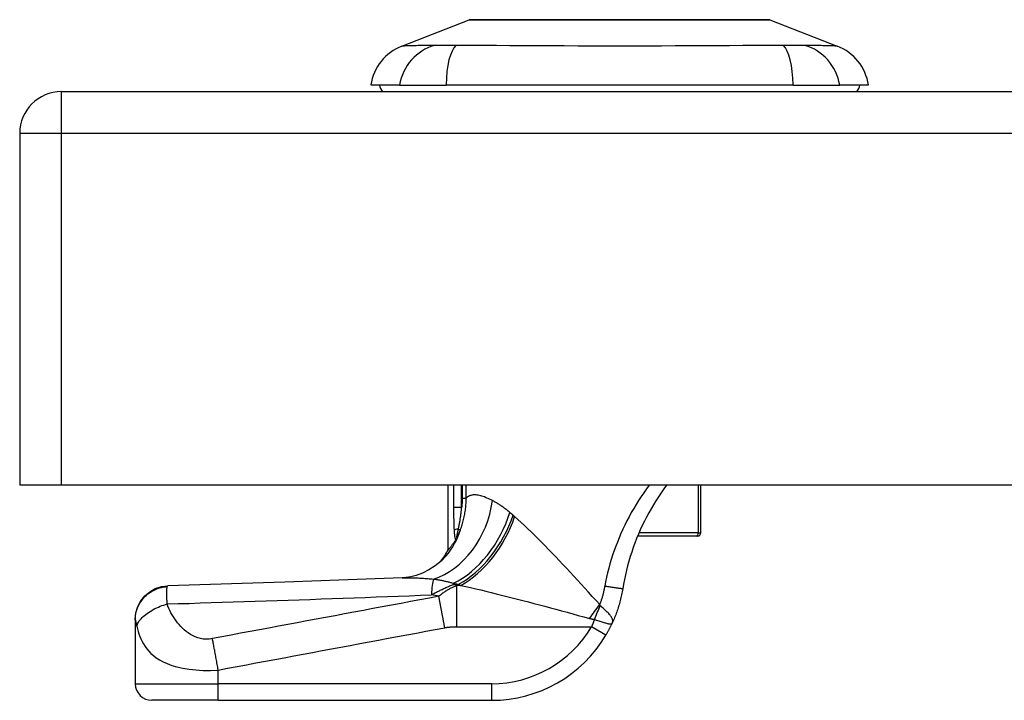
# Model space of a CAD drawing. Header units: inches. Extents: x 15 to 513, y 46 to 241.
# Tile 156 of 198: x 69.43 to 71.77, y 239.47 to 241.09. Entities that reach past the tile are written whole.
import ezdxf

# ---------------------------------------------------------------- set-up
doc = ezdxf.new("R2010")
doc.units = ezdxf.units.IN
doc.header["$MEASUREMENT"] = 0
doc.layers.add('Visible Edges(ANSI)', color=7, linetype='Continuous', lineweight=25)
doc.layers.add('Visible Tangent Edges(ANSI)', color=7, linetype='Continuous', lineweight=25)

msp = doc.modelspace()

# ---------------------------------------------------------------- linework, layer by layer
at = {"layer": 'Visible Edges(ANSI)'}
for p, q in [((70.3415, 241.024), (70.5012, 241.0861)), ((71.215, 241.0861), (71.3747, 241.024)), ((70.3356, 240.9316), (70.2676, 240.9316)), ((70.3356, 240.9316), (70.4464, 240.9316)), ((71.2699, 240.9316), (70.4464, 240.9316)), ((71.2699, 240.9316), (71.3806, 240.9316)), ((71.4487, 240.9316), (71.3806, 240.9316)), ((69.5331, 240.9159), (123.1381, 240.9159)), ((69.4341, 240.8169), (69.4341, 239.9819)), ((69.5331, 239.9819), (69.4341, 239.9819)), ((123.1381, 239.9819), (69.5331, 239.9819)), ((70.451, 239.8276), (70.451, 239.9819)), ((71.051, 239.8689), (71.051, 239.9819)), ((70.9009, 239.8611), (71.0411, 239.8611)), ((71.0431, 239.8611), (71.0411, 239.8611)), ((70.4689, 239.8511), (70.4684, 239.8503)), ((69.7085, 239.6636), (69.7085, 239.6624)), ((69.7085, 239.6624), (69.7085, 239.5104)), ((69.9054, 239.471), (69.7479, 239.471)), ((69.9054, 239.471), (70.5544, 239.471))]:
    msp.add_line(p, q, dxfattribs=at)
at = {"layer": 'Visible Edges(ANSI)', "flags": 128}
for points in [[(71.2132, 241.0865), (71.2128, 241.0865), (71.2115, 241.0865), (71.2094, 241.0865), (71.2064, 241.0865), (71.2026, 241.0865), (71.198, 241.0865), (71.1925, 241.0865), (71.1862, 241.0866), (71.1791, 241.0866), (71.1713, 241.0866), (71.1626, 241.0866), (71.1533, 241.0866), (71.1433, 241.0867), (71.1326, 241.0867), (71.1213, 241.0867), (71.1093, 241.0867), (71.0967, 241.0867), (71.0836, 241.0867), (71.0698, 241.0867), (71.0556, 241.0866), (71.0409, 241.0866), (71.0258, 241.0866), (71.0102, 241.0866), (70.9942, 241.0866), (70.9778, 241.0865), (70.9612, 241.0865), (70.9444, 241.0865), (70.9273, 241.0865), (70.9102, 241.0865), (70.8929, 241.0865), (70.8755, 241.0865), (70.858, 241.0865), (70.8405, 241.0865), (70.8231, 241.0865), (70.8057, 241.0865), (70.7885, 241.0865), (70.7716, 241.0865), (70.7548, 241.0865), (70.7382, 241.0865), (70.7219, 241.0866), (70.7059, 241.0866), (70.6902, 241.0866), (70.675, 241.0866), (70.6603, 241.0866), (70.6461, 241.0867), (70.6324, 241.0867), (70.6193, 241.0867), (70.6067, 241.0867), (70.5947, 241.0867), (70.5834, 241.0867), (70.5727, 241.0867), (70.5627, 241.0866), (70.5534, 241.0866), (70.5448, 241.0866), (70.537, 241.0866), (70.5299, 241.0866), (70.5237, 241.0865), (70.5183, 241.0865), (70.5136, 241.0865), (70.5098, 241.0865), (70.5068, 241.0865), (70.5047, 241.0865), (70.5034, 241.0865), (70.503, 241.0865)], [(70.9695, 239.9819), (70.9629, 239.9728), (70.9565, 239.9636), (70.9502, 239.9543), (70.9442, 239.9448), (70.9383, 239.9353), (70.9326, 239.9256), (70.9271, 239.9158), (70.9219, 239.9059), (70.9168, 239.8959), (70.9119, 239.8858), (70.9072, 239.8756), (70.9027, 239.8653), (70.8984, 239.8548), (70.8943, 239.8443), (70.8904, 239.8337), (70.8868, 239.823), (70.8833, 239.8123), (70.8801, 239.8015), (70.8771, 239.7906), (70.8743, 239.7797), (70.8717, 239.7687), (70.8694, 239.7577), (70.8673, 239.7467), (70.8654, 239.7356)], [(70.4735, 239.859), (70.4733, 239.8587), (70.4731, 239.8583), (70.4729, 239.8579), (70.4727, 239.8575), (70.4725, 239.8571), (70.4723, 239.8568), (70.4721, 239.8564), (70.4719, 239.856), (70.4717, 239.8557), (70.4715, 239.8553), (70.4713, 239.8549), (70.4711, 239.8546), (70.4709, 239.8542), (70.4707, 239.8538), (70.4705, 239.8535), (70.4703, 239.8532), (70.4701, 239.8529), (70.4699, 239.8526), (70.4697, 239.8523), (70.4696, 239.852), (70.4694, 239.8518), (70.4692, 239.8515), (70.4691, 239.8513), (70.4689, 239.8511)], [(70.4684, 239.8503), (70.467, 239.8485), (70.4657, 239.8468), (70.4645, 239.8451), (70.4633, 239.8435), (70.4621, 239.842), (70.461, 239.8405), (70.46, 239.8391), (70.459, 239.8378), (70.458, 239.8366), (70.4571, 239.8355), (70.4563, 239.8344), (70.4555, 239.8334), (70.4548, 239.8325), (70.4541, 239.8316), (70.4536, 239.8309), (70.453, 239.8302), (70.4525, 239.8296), (70.4521, 239.8291), (70.4518, 239.8286), (70.4515, 239.8283), (70.4513, 239.828), (70.4511, 239.8278), (70.451, 239.8277), (70.451, 239.8276)], [(70.4461, 239.8137), (70.4342, 239.8014), (70.4203, 239.79), (70.4052, 239.7804), (70.3899, 239.7729), (70.3753, 239.7676), (70.3622, 239.7643), (70.351, 239.7625), (70.3419, 239.7618)], [(70.3419, 239.7618), (70.0637, 239.7517), (69.7857, 239.743)], [(69.7085, 239.6636), (69.71, 239.6788), (69.7143, 239.6934), (69.7214, 239.707), (69.731, 239.7189), (69.7427, 239.7288), (69.756, 239.7363), (69.7706, 239.7411), (69.7857, 239.743)], [(70.8654, 239.7356), (70.8648, 239.7322), (70.8641, 239.7287), (70.8635, 239.7252), (70.8628, 239.7217), (70.862, 239.7183), (70.8612, 239.7148), (70.8604, 239.7114), (70.8596, 239.7079), (70.8587, 239.7045), (70.8577, 239.7011), (70.8568, 239.6977), (70.8557, 239.6943), (70.8547, 239.6909), (70.8536, 239.6875), (70.8525, 239.6841), (70.8513, 239.6808), (70.8501, 239.6774), (70.8489, 239.6741), (70.8476, 239.6708), (70.8463, 239.6675), (70.8449, 239.6642), (70.8435, 239.661), (70.8421, 239.6577), (70.8407, 239.6545)], [(70.8256, 239.6257), (70.8263, 239.6269), (70.827, 239.6281), (70.8277, 239.6293), (70.8283, 239.6304), (70.829, 239.6316), (70.8297, 239.6328), (70.8303, 239.634), (70.831, 239.6352), (70.8316, 239.6364), (70.8323, 239.6376), (70.8329, 239.6389), (70.8336, 239.6401), (70.8342, 239.6413), (70.8348, 239.6425), (70.8354, 239.6437), (70.836, 239.6449), (70.8366, 239.6461), (70.8372, 239.6473), (70.8378, 239.6485), (70.8384, 239.6497), (70.839, 239.6509), (70.8395, 239.6521), (70.8401, 239.6533), (70.8407, 239.6545)]]:
    msp.add_lwpolyline(points, dxfattribs=at)
at = {"layer": 'Visible Edges(ANSI)'}
for centre, radius, start, end in [((70.503, 241.0816), 0.00492, 90.2088, 111.2505), ((71.2132, 241.0816), 0.00492, 68.7495, 89.7912), ((70.3844, 240.914), 0.1181, 111.2505, 171.3991), ((71.3319, 240.914), 0.1181, 8.6009, 68.7495), ((70.3266, 240.9395), 0.0394, 191.537, 216.8699), ((71.3896, 240.9395), 0.0394, 323.1301, 348.463), ((69.5331, 240.8169), 0.099, 90, 180), ((71.0431, 239.8689), 0.00787, 270, 0), ((70.2774, 239.9205), 0.1969, 322.7495, 331.8538), ((70.5544, 239.786), 0.315, 270, 329.4195), ((69.7479, 239.5104), 0.0394, 180, 270)]:
    msp.add_arc(centre, radius, start, end, dxfattribs=at)
at = {"layer": 'Visible Tangent Edges(ANSI)'}
for p, q in [((70.3415, 241.024), (70.5012, 241.0861)), ((69.5331, 240.8169), (69.5331, 240.9159)), ((69.5331, 240.8169), (69.4341, 240.8169)), ((69.5331, 239.9819), (69.5331, 240.8169)), ((123.1381, 240.8169), (69.5331, 240.8169)), ((70.4641, 239.9819), (70.4641, 239.9285)), ((70.4831, 239.9285), (70.4831, 239.9819)), ((70.4845, 239.9819), (70.4845, 239.9509)), ((70.4938, 239.9509), (70.4938, 239.9819)), ((71.0449, 239.9819), (71.0449, 239.8689)), ((70.4845, 239.9509), (70.4938, 239.9509)), ((70.4831, 239.9285), (70.4641, 239.9285)), ((70.4755, 239.8776), (70.4803, 239.8758)), ((71.0449, 239.8689), (70.9043, 239.8689)), ((71.0449, 239.8689), (71.051, 239.8689)), ((70.4638, 239.7462), (70.4638, 239.7487)), ((70.4638, 239.7462), (70.4753, 239.7462)), ((70.4811, 239.7437), (70.472, 239.7437)), ((70.472, 239.6457), (70.472, 239.7437)), ((70.443, 239.6433), (70.429, 239.7179)), ((70.472, 239.6457), (70.7917, 239.6457)), ((70.8256, 239.6257), (70.7917, 239.6457)), ((69.9054, 239.5104), (69.9054, 239.5429)), ((69.7085, 239.5104), (69.9054, 239.5104)), ((69.9054, 239.471), (69.9054, 239.5104)), ((70.5544, 239.5104), (69.9054, 239.5104)), ((70.5544, 239.471), (70.5544, 239.5104))]:
    msp.add_line(p, q, dxfattribs=at)
at = {"layer": 'Visible Tangent Edges(ANSI)', "flags": 128}
for points in [[(70.5012, 241.0861), (70.5014, 241.0861), (70.5019, 241.0861), (70.5026, 241.0862), (70.5037, 241.0862), (70.505, 241.0862), (70.5066, 241.0862), (70.5086, 241.0862), (70.5108, 241.0862), (70.5133, 241.0862), (70.5161, 241.0862), (70.5191, 241.0863), (70.5225, 241.0863), (70.5261, 241.0863), (70.53, 241.0863), (70.5342, 241.0863), (70.5387, 241.0864), (70.5434, 241.0864), (70.5484, 241.0864), (70.5536, 241.0864), (70.5591, 241.0864), (70.5649, 241.0865), (70.5709, 241.0865), (70.5771, 241.0865), (70.5835, 241.0865)], [(70.5835, 241.0865), (70.5853, 241.0865), (70.5871, 241.0865), (70.5889, 241.0865), (70.5907, 241.0865), (70.5926, 241.0865), (70.5945, 241.0865), (70.5963, 241.0865), (70.5982, 241.0865), (70.6001, 241.0865), (70.6021, 241.0865), (70.604, 241.0865), (70.606, 241.0865), (70.6079, 241.0865), (70.6099, 241.0865), (70.6119, 241.0865), (70.6139, 241.0865), (70.616, 241.0865), (70.618, 241.0865), (70.6201, 241.0865), (70.6221, 241.0865), (70.6242, 241.0865), (70.6263, 241.0865), (70.6284, 241.0865), (70.6306, 241.0865)], [(70.6306, 241.0865), (70.6467, 241.0865), (70.6636, 241.0864), (70.6812, 241.0864), (70.6993, 241.0863), (70.718, 241.0863), (70.7372, 241.0863), (70.7567, 241.0862), (70.7765, 241.0862), (70.7966, 241.0862), (70.817, 241.0862), (70.8376, 241.0861), (70.8582, 241.0861), (70.8788, 241.0861), (70.8994, 241.0862), (70.9198, 241.0862), (70.9399, 241.0862), (70.9598, 241.0862), (70.9794, 241.0863), (70.9985, 241.0863), (71.0172, 241.0864), (71.0353, 241.0864), (71.0528, 241.0864), (71.0696, 241.0865), (71.0857, 241.0865)], [(71.0857, 241.0865), (71.0878, 241.0865), (71.0899, 241.0865), (71.092, 241.0865), (71.0941, 241.0865), (71.0962, 241.0865), (71.0983, 241.0865), (71.1003, 241.0865), (71.1023, 241.0865), (71.1043, 241.0865), (71.1063, 241.0865), (71.1083, 241.0865), (71.1103, 241.0865), (71.1123, 241.0865), (71.1142, 241.0865), (71.1161, 241.0865), (71.118, 241.0865), (71.1199, 241.0865), (71.1218, 241.0865), (71.1237, 241.0865), (71.1255, 241.0865), (71.1273, 241.0865), (71.1292, 241.0865), (71.131, 241.0865), (71.1327, 241.0865)], [(71.1327, 241.0865), (71.1392, 241.0865), (71.1454, 241.0865), (71.1513, 241.0865), (71.1571, 241.0864), (71.1626, 241.0864), (71.1678, 241.0864), (71.1728, 241.0864), (71.1775, 241.0864), (71.182, 241.0863), (71.1862, 241.0863), (71.1901, 241.0863), (71.1938, 241.0863), (71.1971, 241.0863), (71.2002, 241.0862), (71.203, 241.0862), (71.2055, 241.0862), (71.2077, 241.0862), (71.2097, 241.0862), (71.2113, 241.0862), (71.2126, 241.0862), (71.2137, 241.0862), (71.2144, 241.0861), (71.2149, 241.0861), (71.215, 241.0861)], [(70.4182, 241.0256), (70.41, 241.0254), (70.4044, 241.0254), (70.3991, 241.0253), (70.3939, 241.0253), (70.389, 241.0252), (70.3843, 241.0252), (70.3798, 241.0251), (70.3755, 241.025), (70.3715, 241.0249), (70.3677, 241.0249), (70.3642, 241.0248), (70.3609, 241.0247), (70.3578, 241.0246), (70.355, 241.0245), (70.3525, 241.0244), (70.3502, 241.0244), (70.3482, 241.0243), (70.3464, 241.0242), (70.3449, 241.0242), (70.3437, 241.0241), (70.3428, 241.0241), (70.3421, 241.0241), (70.3417, 241.024), (70.3415, 241.024)], [(70.4394, 241.0254), (70.4383, 241.0254), (70.4372, 241.0254), (70.4362, 241.0254), (70.4352, 241.0254), (70.4341, 241.0254), (70.4331, 241.0254), (70.4322, 241.0254), (70.4312, 241.0254), (70.4302, 241.0254), (70.4293, 241.0254), (70.4284, 241.0254), (70.4275, 241.0254), (70.4266, 241.0255), (70.4258, 241.0255), (70.4249, 241.0255), (70.4241, 241.0255), (70.4233, 241.0255), (70.4225, 241.0255), (70.4218, 241.0255), (70.421, 241.0255), (70.4203, 241.0255), (70.4196, 241.0256), (70.4189, 241.0256), (70.4182, 241.0256)], [(70.4695, 241.0256), (70.4681, 241.0256), (70.4668, 241.0256), (70.4654, 241.0255), (70.464, 241.0255), (70.4627, 241.0255), (70.4614, 241.0255), (70.46, 241.0255), (70.4587, 241.0255), (70.4574, 241.0255), (70.4561, 241.0255), (70.4548, 241.0255), (70.4536, 241.0254), (70.4523, 241.0254), (70.451, 241.0254), (70.4498, 241.0254), (70.4486, 241.0254), (70.4474, 241.0254), (70.4462, 241.0254), (70.445, 241.0254), (70.4438, 241.0254), (70.4427, 241.0254), (70.4416, 241.0254), (70.4405, 241.0254), (70.4394, 241.0254)], [(71.2467, 241.0256), (71.2132, 241.0254), (71.1821, 241.0253), (71.1508, 241.0252), (71.1191, 241.025), (71.0872, 241.0249), (71.055, 241.0247), (71.0226, 241.0245), (70.99, 241.0244), (70.9572, 241.0242), (70.9243, 241.0241), (70.8914, 241.0241), (70.8583, 241.024), (70.8253, 241.0241), (70.7923, 241.0241), (70.7594, 241.0242), (70.7267, 241.0244), (70.694, 241.0245), (70.6616, 241.0247), (70.6293, 241.0249), (70.5973, 241.025), (70.5656, 241.0252), (70.5341, 241.0253), (70.5031, 241.0254), (70.4695, 241.0256)], [(71.2981, 241.0256), (71.2967, 241.0256), (71.2953, 241.0255), (71.2938, 241.0255), (71.2922, 241.0255), (71.2905, 241.0255), (71.2888, 241.0254), (71.287, 241.0254), (71.2851, 241.0254), (71.2831, 241.0254), (71.2811, 241.0254), (71.279, 241.0254), (71.2769, 241.0254), (71.2747, 241.0254), (71.2724, 241.0254), (71.2701, 241.0254), (71.2677, 241.0254), (71.2652, 241.0254), (71.2627, 241.0254), (71.2602, 241.0255), (71.2576, 241.0255), (71.2549, 241.0255), (71.2522, 241.0255), (71.2495, 241.0256), (71.2467, 241.0256)], [(71.3747, 241.024), (71.3746, 241.024), (71.3742, 241.0241), (71.3735, 241.0241), (71.3725, 241.0241), (71.3713, 241.0242), (71.3698, 241.0242), (71.3681, 241.0243), (71.366, 241.0244), (71.3638, 241.0244), (71.3612, 241.0245), (71.3584, 241.0246), (71.3554, 241.0247), (71.3521, 241.0248), (71.3485, 241.0249), (71.3448, 241.0249), (71.3407, 241.025), (71.3365, 241.0251), (71.332, 241.0252), (71.3273, 241.0252), (71.3223, 241.0253), (71.3172, 241.0253), (71.3118, 241.0254), (71.3063, 241.0254), (71.2981, 241.0256)], [(70.9285, 239.9819), (70.9219, 239.9729), (70.9154, 239.9637), (70.9092, 239.9545), (70.9031, 239.9452), (70.8972, 239.9357), (70.8915, 239.9262), (70.8859, 239.9166), (70.8806, 239.9068), (70.8755, 239.897), (70.8705, 239.8871), (70.8658, 239.8772), (70.8612, 239.8671), (70.8569, 239.857), (70.8528, 239.8468), (70.8488, 239.8366), (70.8451, 239.8263), (70.8416, 239.8159), (70.8383, 239.8055), (70.8352, 239.795), (70.8323, 239.7845), (70.8296, 239.7739), (70.8272, 239.7633), (70.8249, 239.7526), (70.8229, 239.7419)], [(70.4803, 239.8758), (70.4814, 239.8788), (70.4824, 239.8818), (70.4834, 239.8848), (70.4844, 239.8879), (70.4853, 239.8909), (70.4861, 239.894), (70.4869, 239.8971), (70.4877, 239.9002), (70.4884, 239.9033), (70.4891, 239.9064), (70.4898, 239.9095), (70.4904, 239.9127), (70.4909, 239.9158), (70.4914, 239.919), (70.4919, 239.9221), (70.4923, 239.9253), (70.4927, 239.9285), (70.493, 239.9317), (70.4932, 239.9349), (70.4935, 239.9381), (70.4936, 239.9413), (70.4937, 239.9445), (70.4938, 239.9477), (70.4938, 239.9509)], [(70.4845, 239.9509), (70.4845, 239.95), (70.4845, 239.949), (70.4844, 239.9481), (70.4844, 239.9472), (70.4844, 239.9462), (70.4844, 239.9453), (70.4844, 239.9444), (70.4843, 239.9434), (70.4843, 239.9425), (70.4842, 239.9416), (70.4842, 239.9406), (70.4841, 239.9397), (70.4841, 239.9388), (70.484, 239.9378), (70.4839, 239.9369), (70.4839, 239.9359), (70.4838, 239.935), (70.4837, 239.9341), (70.4836, 239.9331), (70.4835, 239.9322), (70.4835, 239.9313), (70.4834, 239.9303), (70.4833, 239.9294), (70.4831, 239.9285)], [(70.5562, 239.9451), (70.5529, 239.9468), (70.5496, 239.9484), (70.5464, 239.9499), (70.5432, 239.9512), (70.5401, 239.9525), (70.5371, 239.9537), (70.5341, 239.9548), (70.5311, 239.9557), (70.5283, 239.9565), (70.5255, 239.9572), (70.5227, 239.9577), (70.5201, 239.9582), (70.5175, 239.9584), (70.515, 239.9586), (70.5125, 239.9585), (70.5101, 239.9584), (70.5078, 239.958), (70.5056, 239.9575), (70.5034, 239.9569), (70.5014, 239.956), (70.4993, 239.955), (70.4974, 239.9538), (70.4956, 239.9525), (70.4938, 239.9509)], [(70.4641, 239.9285), (70.4641, 239.9262), (70.4641, 239.924), (70.4641, 239.9217), (70.4641, 239.9194), (70.4641, 239.9172), (70.4642, 239.9149), (70.4642, 239.9127), (70.4642, 239.9104), (70.4642, 239.9081), (70.4642, 239.9059), (70.4642, 239.9036), (70.4643, 239.9014), (70.4643, 239.8991), (70.4643, 239.8968), (70.4644, 239.8946), (70.4644, 239.8923), (70.4645, 239.8901), (70.4645, 239.8878), (70.4646, 239.8856), (70.4647, 239.8833), (70.4648, 239.8811), (70.4649, 239.8789), (70.465, 239.8766), (70.4651, 239.8744)], [(70.4755, 239.8776), (70.4759, 239.8795), (70.4763, 239.8815), (70.4767, 239.8835), (70.4771, 239.8855), (70.4775, 239.8875), (70.4779, 239.8896), (70.4782, 239.8916), (70.4786, 239.8937), (70.479, 239.8958), (70.4793, 239.8979), (70.4797, 239.9), (70.48, 239.9022), (70.4804, 239.9043), (70.4807, 239.9065), (70.481, 239.9086), (70.4813, 239.9108), (70.4816, 239.913), (70.4818, 239.9152), (70.4821, 239.9174), (70.4823, 239.9196), (70.4826, 239.9218), (70.4828, 239.924), (70.483, 239.9262), (70.4831, 239.9285)], [(70.5975, 239.9169), (70.5957, 239.9184), (70.5939, 239.9199), (70.5921, 239.9214), (70.5903, 239.9228), (70.5885, 239.9242), (70.5867, 239.9256), (70.585, 239.9269), (70.5832, 239.9282), (70.5815, 239.9295), (70.5797, 239.9307), (70.578, 239.9319), (70.5762, 239.9331), (70.5745, 239.9343), (70.5728, 239.9354), (70.5711, 239.9365), (70.5694, 239.9376), (70.5677, 239.9386), (70.566, 239.9396), (70.5644, 239.9406), (70.5627, 239.9416), (70.5611, 239.9425), (70.5594, 239.9434), (70.5578, 239.9443), (70.5562, 239.9451)], [(70.6051, 239.9104), (70.6047, 239.9106), (70.6044, 239.9109), (70.6041, 239.9112), (70.6038, 239.9115), (70.6035, 239.9117), (70.6032, 239.912), (70.6028, 239.9123), (70.6025, 239.9126), (70.6022, 239.9129), (70.6019, 239.9131), (70.6016, 239.9134), (70.6013, 239.9137), (70.6009, 239.9139), (70.6006, 239.9142), (70.6003, 239.9145), (70.6, 239.9148), (70.5997, 239.915), (70.5994, 239.9153), (70.5991, 239.9156), (70.5987, 239.9158), (70.5984, 239.9161), (70.5981, 239.9164), (70.5978, 239.9166), (70.5975, 239.9169)], [(70.6089, 239.907), (70.6088, 239.9071), (70.6086, 239.9073), (70.6084, 239.9074), (70.6083, 239.9075), (70.6081, 239.9077), (70.608, 239.9078), (70.6078, 239.908), (70.6076, 239.9081), (70.6075, 239.9082), (70.6073, 239.9084), (70.6071, 239.9085), (70.607, 239.9087), (70.6068, 239.9088), (70.6067, 239.909), (70.6065, 239.9091), (70.6063, 239.9092), (70.6062, 239.9094), (70.606, 239.9095), (70.6059, 239.9097), (70.6057, 239.9098), (70.6055, 239.9099), (70.6054, 239.9101), (70.6052, 239.9102), (70.6051, 239.9104)], [(70.8109, 239.6983), (70.8021, 239.708), (70.7933, 239.7177), (70.7845, 239.7274), (70.7758, 239.7371), (70.767, 239.7467), (70.7583, 239.7562), (70.7495, 239.7657), (70.7409, 239.775), (70.7322, 239.7844), (70.7236, 239.7936), (70.715, 239.8027), (70.7065, 239.8117), (70.698, 239.8205), (70.6896, 239.8293), (70.6812, 239.8378), (70.6729, 239.8463), (70.6646, 239.8546), (70.6564, 239.8627), (70.6483, 239.8706), (70.6403, 239.8783), (70.6323, 239.8859), (70.6244, 239.8932), (70.6166, 239.9002), (70.6089, 239.907)], [(70.4735, 239.859), (70.4732, 239.8584), (70.4728, 239.858), (70.4725, 239.8576), (70.4723, 239.8575), (70.4721, 239.8576), (70.472, 239.8578), (70.472, 239.8583), (70.472, 239.8589), (70.4721, 239.8596), (70.4721, 239.8604), (70.4723, 239.8614), (70.4725, 239.8624), (70.4726, 239.8635), (70.4729, 239.8646), (70.4731, 239.8658), (70.4733, 239.867), (70.4736, 239.8682), (70.4738, 239.8695), (70.4741, 239.8708), (70.4744, 239.8721), (70.4746, 239.8734), (70.4749, 239.8748), (70.4752, 239.8762), (70.4755, 239.8776)], [(70.4651, 239.8744), (70.4652, 239.8733), (70.4653, 239.8722), (70.4653, 239.8711), (70.4654, 239.87), (70.4655, 239.8689), (70.4656, 239.8678), (70.4657, 239.8667), (70.4658, 239.8656), (70.4659, 239.8646), (70.466, 239.8635), (70.4662, 239.8625), (70.4663, 239.8614), (70.4665, 239.8604), (70.4666, 239.8594), (70.4668, 239.8584), (70.467, 239.8575), (70.4672, 239.8565), (70.4674, 239.8556), (70.4676, 239.8547), (70.4678, 239.8539), (70.4681, 239.8531), (70.4683, 239.8524), (70.4686, 239.8517), (70.4689, 239.8511)], [(70.4735, 239.859), (70.4738, 239.8597), (70.4741, 239.8604), (70.4744, 239.8611), (70.4747, 239.8618), (70.475, 239.8625), (70.4753, 239.8632), (70.4756, 239.8639), (70.4759, 239.8646), (70.4762, 239.8653), (70.4765, 239.866), (70.4768, 239.8667), (70.4771, 239.8674), (70.4774, 239.8681), (70.4777, 239.8687), (70.4779, 239.8694), (70.4782, 239.8701), (70.4785, 239.8709), (70.4788, 239.8716), (70.479, 239.8723), (70.4793, 239.873), (70.4796, 239.8737), (70.4798, 239.8744), (70.4801, 239.8751), (70.4803, 239.8758)], [(70.3419, 239.7618), (70.3446, 239.7619), (70.3473, 239.762), (70.35, 239.762), (70.3528, 239.762), (70.3557, 239.762), (70.3585, 239.762), (70.3615, 239.762), (70.3644, 239.7619), (70.3674, 239.7619), (70.3704, 239.7618), (70.3735, 239.7617), (70.3766, 239.7615), (70.3797, 239.7614), (70.3829, 239.7612), (70.3861, 239.761), (70.3893, 239.7608), (70.3926, 239.7606), (70.3959, 239.7604), (70.3992, 239.7602), (70.4026, 239.7599), (70.406, 239.7596), (70.4094, 239.7593), (70.4128, 239.759), (70.4163, 239.7587)], [(69.7085, 239.6624), (69.7087, 239.6669), (69.7091, 239.6715), (69.7098, 239.6762), (69.7108, 239.6809), (69.7122, 239.6856), (69.7138, 239.6903), (69.7158, 239.6949), (69.7181, 239.6995), (69.7208, 239.7039), (69.7238, 239.7082), (69.727, 239.7123), (69.7306, 239.7163), (69.7344, 239.7199), (69.7384, 239.7234), (69.7426, 239.7265), (69.747, 239.7294), (69.7516, 239.7319), (69.7562, 239.7342), (69.7609, 239.7361), (69.7657, 239.7377), (69.7704, 239.739), (69.7752, 239.74), (69.7799, 239.7407), (69.7845, 239.7411)], [(69.7841, 239.6997), (69.784, 239.7023), (69.7839, 239.7048), (69.7838, 239.7073), (69.7837, 239.7096), (69.7836, 239.7118), (69.7835, 239.714), (69.7834, 239.7161), (69.7834, 239.7181), (69.7833, 239.7201), (69.7833, 239.7219), (69.7833, 239.7238), (69.7833, 239.7257), (69.7833, 239.7276), (69.7833, 239.7294), (69.7833, 239.731), (69.7834, 239.7326), (69.7835, 239.734), (69.7836, 239.7354), (69.7837, 239.7366), (69.7838, 239.7377), (69.7839, 239.7388), (69.7841, 239.7397), (69.7843, 239.7405), (69.7845, 239.7411)], [(69.7845, 239.7411), (69.7845, 239.7413), (69.7846, 239.7414), (69.7846, 239.7416), (69.7847, 239.7417), (69.7847, 239.7418), (69.7848, 239.742), (69.7848, 239.7421), (69.7849, 239.7422), (69.7849, 239.7423), (69.785, 239.7424), (69.785, 239.7424), (69.7851, 239.7425), (69.7851, 239.7426), (69.7852, 239.7427), (69.7852, 239.7427), (69.7853, 239.7428), (69.7853, 239.7428), (69.7854, 239.7429), (69.7854, 239.7429), (69.7855, 239.7429), (69.7855, 239.7429), (69.7856, 239.743), (69.7856, 239.743), (69.7857, 239.743)], [(70.4113, 239.7215), (70.4134, 239.7226), (70.4154, 239.7237), (70.4175, 239.7248), (70.4196, 239.7258), (70.4217, 239.7269), (70.4238, 239.728), (70.4259, 239.7291), (70.4281, 239.7302), (70.4302, 239.7312), (70.4323, 239.7323), (70.4345, 239.7333), (70.4367, 239.7344), (70.4389, 239.7354), (70.4411, 239.7365), (70.4433, 239.7375), (70.4455, 239.7385), (70.4478, 239.7395), (70.45, 239.7405), (70.4523, 239.7415), (70.4546, 239.7425), (70.4569, 239.7434), (70.4592, 239.7444), (70.4615, 239.7453), (70.4638, 239.7462)], [(70.4163, 239.7587), (70.4184, 239.7585), (70.4205, 239.7582), (70.4226, 239.7579), (70.4247, 239.7576), (70.4268, 239.7573), (70.4288, 239.7569), (70.4309, 239.7566), (70.4329, 239.7562), (70.435, 239.7559), (70.437, 239.7555), (70.439, 239.7551), (70.441, 239.7547), (70.443, 239.7542), (70.445, 239.7538), (70.4469, 239.7534), (70.4489, 239.7529), (70.4508, 239.7524), (70.4527, 239.7519), (70.4546, 239.7514), (70.4565, 239.7509), (70.4583, 239.7504), (70.4602, 239.7498), (70.462, 239.7493), (70.4638, 239.7487)], [(70.472, 239.7437), (70.4702, 239.743), (70.4684, 239.7422), (70.4666, 239.7415), (70.4648, 239.7407), (70.4631, 239.7398), (70.4613, 239.739), (70.4595, 239.7381), (70.4577, 239.7372), (70.4559, 239.7362), (70.4541, 239.7353), (70.4524, 239.7343), (70.4506, 239.7332), (70.4488, 239.7321), (70.447, 239.731), (70.4452, 239.7299), (70.4434, 239.7287), (70.4416, 239.7275), (70.4398, 239.7263), (70.438, 239.725), (70.4362, 239.7236), (70.4344, 239.7223), (70.4326, 239.7209), (70.4308, 239.7194), (70.429, 239.7179)], [(70.4638, 239.7487), (70.4643, 239.7486), (70.4648, 239.7485), (70.4653, 239.7484), (70.4657, 239.7483), (70.4662, 239.7482), (70.4667, 239.7481), (70.4672, 239.748), (70.4676, 239.7479), (70.4681, 239.7478), (70.4686, 239.7477), (70.4691, 239.7476), (70.4695, 239.7475), (70.47, 239.7474), (70.4705, 239.7473), (70.471, 239.7472), (70.4714, 239.7471), (70.4719, 239.747), (70.4724, 239.7469), (70.4729, 239.7468), (70.4734, 239.7467), (70.4738, 239.7466), (70.4743, 239.7465), (70.4748, 239.7464), (70.4753, 239.7462)], [(70.4753, 239.7462), (70.4755, 239.7461), (70.4758, 239.746), (70.476, 239.7459), (70.4763, 239.7458), (70.4765, 239.7457), (70.4767, 239.7456), (70.477, 239.7455), (70.4772, 239.7454), (70.4775, 239.7453), (70.4777, 239.7452), (70.478, 239.7451), (70.4782, 239.745), (70.4784, 239.7449), (70.4787, 239.7448), (70.4789, 239.7447), (70.4792, 239.7446), (70.4794, 239.7444), (70.4797, 239.7443), (70.4799, 239.7442), (70.4802, 239.7441), (70.4804, 239.744), (70.4806, 239.7439), (70.4809, 239.7438), (70.4811, 239.7437)], [(70.4811, 239.7437), (70.4928, 239.7412), (70.5045, 239.7385), (70.5165, 239.7358), (70.5285, 239.733), (70.5407, 239.7301), (70.553, 239.7271), (70.5654, 239.7241), (70.5779, 239.7209), (70.5905, 239.7178), (70.6031, 239.7146), (70.6159, 239.7113), (70.6287, 239.708), (70.6416, 239.7046), (70.6546, 239.7012), (70.6676, 239.6977), (70.6807, 239.6942), (70.6939, 239.6907), (70.707, 239.6872), (70.7203, 239.6836), (70.7335, 239.68), (70.7468, 239.6764), (70.7601, 239.6727), (70.7734, 239.6691), (70.7866, 239.6655)], [(70.8229, 239.7419), (70.8225, 239.7401), (70.8222, 239.7382), (70.8218, 239.7364), (70.8214, 239.7346), (70.821, 239.7327), (70.8206, 239.7309), (70.8202, 239.729), (70.8198, 239.7272), (70.8193, 239.7254), (70.8188, 239.7235), (70.8184, 239.7217), (70.8179, 239.7199), (70.8174, 239.7181), (70.8168, 239.7163), (70.8163, 239.7145), (70.8158, 239.7126), (70.8152, 239.7108), (70.8146, 239.709), (70.814, 239.7072), (70.8134, 239.7054), (70.8128, 239.7037), (70.8122, 239.7019), (70.8115, 239.7001), (70.8109, 239.6983)], [(70.8654, 239.7356), (70.8653, 239.7356), (70.865, 239.7356), (70.8646, 239.7357), (70.864, 239.7357), (70.8633, 239.7358), (70.8623, 239.7359), (70.8611, 239.7361), (70.8598, 239.7362), (70.8583, 239.7365), (70.8566, 239.7367), (70.8547, 239.737), (70.8526, 239.7373), (70.8504, 239.7376), (70.8481, 239.7379), (70.8457, 239.7383), (70.8432, 239.7387), (70.8407, 239.7391), (70.8381, 239.7395), (70.8355, 239.7399), (70.8329, 239.7403), (70.8303, 239.7407), (70.8278, 239.7411), (70.8253, 239.7415), (70.8229, 239.7419)], [(69.7841, 239.6997), (69.8102, 239.7005), (69.8363, 239.7012), (69.8625, 239.702), (69.8886, 239.7028), (69.9147, 239.7036), (69.9409, 239.7045), (69.967, 239.7053), (69.9931, 239.7062), (70.0192, 239.707), (70.0454, 239.7079), (70.0715, 239.7088), (70.0976, 239.7097), (70.1238, 239.7106), (70.1499, 239.7115), (70.1761, 239.7125), (70.2022, 239.7134), (70.2283, 239.7144), (70.2545, 239.7153), (70.2806, 239.7163), (70.3068, 239.7173), (70.3329, 239.7183), (70.359, 239.7194), (70.3852, 239.7204), (70.4113, 239.7215)], [(70.429, 239.7179), (70.4066, 239.7137), (70.3841, 239.7095), (70.3617, 239.7053), (70.3393, 239.7011), (70.3169, 239.6969), (70.2945, 239.6927), (70.2722, 239.6886), (70.2498, 239.6844), (70.2274, 239.6802), (70.205, 239.676), (70.1826, 239.6718), (70.1602, 239.6676), (70.1378, 239.6634), (70.1154, 239.6593), (70.093, 239.6551), (70.0706, 239.6509), (70.0482, 239.6467), (70.0258, 239.6425), (70.0034, 239.6383), (69.981, 239.6341), (69.9586, 239.63), (69.9362, 239.6258), (69.9138, 239.6216), (69.8915, 239.6174)], [(69.7119, 239.647), (69.7127, 239.6494), (69.7137, 239.6518), (69.7149, 239.6543), (69.7164, 239.6568), (69.7181, 239.6594), (69.72, 239.662), (69.7222, 239.6646), (69.7247, 239.6672), (69.7273, 239.6698), (69.7302, 239.6723), (69.7333, 239.6749), (69.7365, 239.6774), (69.74, 239.6798), (69.7436, 239.6821), (69.7474, 239.6844), (69.7512, 239.6866), (69.7552, 239.6886), (69.7593, 239.6906), (69.7634, 239.6924), (69.7675, 239.6942), (69.7717, 239.6957), (69.7759, 239.6972), (69.78, 239.6985), (69.7841, 239.6997)], [(69.8915, 239.6174), (69.8842, 239.6163), (69.877, 239.616), (69.8699, 239.6165), (69.8631, 239.6177), (69.8566, 239.6195), (69.8504, 239.6218), (69.8446, 239.6245), (69.8392, 239.6276), (69.8341, 239.631), (69.8293, 239.6347), (69.8247, 239.6385), (69.8204, 239.6425), (69.8164, 239.6466), (69.8125, 239.6509), (69.8088, 239.6553), (69.8053, 239.6598), (69.802, 239.6645), (69.7989, 239.6692), (69.7959, 239.6741), (69.7932, 239.679), (69.7906, 239.684), (69.7882, 239.6891), (69.786, 239.6944), (69.7841, 239.6997)], [(70.8122, 239.6953), (70.8121, 239.6954), (70.812, 239.6955), (70.8119, 239.6956), (70.8119, 239.6956), (70.8118, 239.6957), (70.8117, 239.6958), (70.8117, 239.6959), (70.8116, 239.696), (70.8116, 239.6961), (70.8115, 239.6962), (70.8114, 239.6964), (70.8114, 239.6965), (70.8113, 239.6966), (70.8113, 239.6967), (70.8112, 239.6969), (70.8112, 239.697), (70.8111, 239.6972), (70.8111, 239.6973), (70.8111, 239.6975), (70.811, 239.6976), (70.811, 239.6978), (70.8109, 239.698), (70.8109, 239.6981), (70.8109, 239.6983)], [(70.8407, 239.6545), (70.8412, 239.656), (70.8416, 239.6575), (70.8418, 239.6589), (70.8417, 239.6604), (70.8415, 239.6619), (70.8411, 239.6635), (70.8406, 239.665), (70.8398, 239.6666), (70.8389, 239.6682), (70.8379, 239.6699), (70.8367, 239.6716), (70.8353, 239.6733), (70.8339, 239.675), (70.8323, 239.6768), (70.8306, 239.6786), (70.8288, 239.6804), (70.8269, 239.6822), (70.8249, 239.6841), (70.8229, 239.6859), (70.8208, 239.6878), (70.8187, 239.6897), (70.8165, 239.6916), (70.8143, 239.6935), (70.8122, 239.6953)], [(69.7085, 239.6624), (69.7085, 239.6621), (69.7086, 239.6618), (69.7086, 239.6614), (69.7087, 239.6609), (69.7088, 239.6605), (69.7088, 239.66), (69.709, 239.6594), (69.7091, 239.6589), (69.7092, 239.6583), (69.7094, 239.6576), (69.7096, 239.657), (69.7097, 239.6562), (69.7099, 239.6555), (69.7101, 239.6549), (69.7103, 239.6542), (69.7104, 239.6534), (69.7106, 239.6527), (69.7108, 239.652), (69.711, 239.6512), (69.7112, 239.6504), (69.7114, 239.6496), (69.7116, 239.6488), (69.7117, 239.6479), (69.7119, 239.647)], [(69.7119, 239.647), (69.7134, 239.6409), (69.715, 239.6347), (69.717, 239.6286), (69.7192, 239.6226), (69.7218, 239.6166), (69.7246, 239.6106), (69.7279, 239.6048), (69.7316, 239.599), (69.7357, 239.5933), (69.7404, 239.5877), (69.7457, 239.5823), (69.7517, 239.577), (69.7584, 239.5719), (69.766, 239.567), (69.7747, 239.5623), (69.7844, 239.558), (69.7953, 239.5539), (69.8075, 239.5504), (69.8211, 239.5473), (69.8361, 239.5448), (69.8523, 239.5431), (69.8695, 239.5421), (69.8874, 239.5421), (69.9054, 239.5429)], [(69.9054, 239.5429), (69.9277, 239.547), (69.9501, 239.5512), (69.9725, 239.5554), (69.995, 239.5596), (70.0174, 239.5638), (70.0397, 239.568), (70.0621, 239.5721), (70.0845, 239.5763), (70.1069, 239.5805), (70.1293, 239.5847), (70.1517, 239.5889), (70.1741, 239.5931), (70.1965, 239.5973), (70.2189, 239.6014), (70.2413, 239.6056), (70.2637, 239.6098), (70.2861, 239.614), (70.3085, 239.6182), (70.3309, 239.6224), (70.3533, 239.6266), (70.3756, 239.6307), (70.398, 239.6349), (70.4205, 239.6391), (70.443, 239.6433)], [(70.443, 239.6433), (70.4442, 239.6435), (70.4454, 239.6438), (70.4466, 239.6439), (70.4478, 239.6441), (70.449, 239.6443), (70.4502, 239.6445), (70.4514, 239.6446), (70.4526, 239.6447), (70.4539, 239.6449), (70.4551, 239.645), (70.4563, 239.6451), (70.4575, 239.6452), (70.4587, 239.6453), (70.4599, 239.6454), (70.4611, 239.6454), (70.4623, 239.6455), (70.4635, 239.6456), (70.4647, 239.6456), (70.4659, 239.6457), (70.4672, 239.6457), (70.4684, 239.6457), (70.4696, 239.6457), (70.4708, 239.6457), (70.472, 239.6457)], [(70.7866, 239.6655), (70.7871, 239.6653), (70.7875, 239.6652), (70.788, 239.6651), (70.7884, 239.665), (70.7889, 239.6649), (70.7894, 239.6647), (70.7898, 239.6646), (70.7903, 239.6645), (70.7908, 239.6644), (70.7912, 239.6643), (70.7917, 239.6642), (70.7922, 239.6641), (70.7927, 239.664), (70.7931, 239.6639), (70.7936, 239.6638), (70.7941, 239.6637), (70.7946, 239.6636), (70.7951, 239.6635), (70.7956, 239.6634), (70.7961, 239.6633), (70.7966, 239.6632), (70.7971, 239.6631), (70.7976, 239.663), (70.7981, 239.663)], [(70.7981, 239.663), (70.7979, 239.6622), (70.7976, 239.6615), (70.7973, 239.6608), (70.7971, 239.6601), (70.7968, 239.6593), (70.7966, 239.6586), (70.7963, 239.6579), (70.796, 239.6572), (70.7958, 239.6564), (70.7955, 239.6557), (70.7952, 239.655), (70.795, 239.6543), (70.7947, 239.6536), (70.7944, 239.6529), (70.7942, 239.6521), (70.7939, 239.6514), (70.7936, 239.6507), (70.7933, 239.65), (70.7931, 239.6493), (70.7928, 239.6486), (70.7925, 239.6479), (70.7922, 239.6472), (70.792, 239.6465), (70.7917, 239.6457)], [(70.7981, 239.663), (70.8007, 239.6621), (70.8033, 239.6613), (70.8059, 239.6605), (70.8085, 239.6597), (70.811, 239.6589), (70.8135, 239.6581), (70.8159, 239.6574), (70.8182, 239.6566), (70.8205, 239.656), (70.8227, 239.6553), (70.8248, 239.6547), (70.8267, 239.6542), (70.8286, 239.6537), (70.8304, 239.6532), (70.832, 239.6529), (70.8335, 239.6526), (70.8348, 239.6524), (70.8361, 239.6523), (70.8371, 239.6523), (70.8381, 239.6525), (70.8389, 239.6527), (70.8396, 239.6531), (70.8402, 239.6537), (70.8407, 239.6545)], [(69.9054, 239.5429), (69.9048, 239.5462), (69.9042, 239.5495), (69.9036, 239.5529), (69.903, 239.5562), (69.9024, 239.5596), (69.9018, 239.5629), (69.9012, 239.5662), (69.9006, 239.5695), (69.9, 239.5728), (69.8994, 239.5761), (69.8988, 239.5793), (69.8982, 239.5826), (69.8976, 239.5857), (69.897, 239.5889), (69.8964, 239.592), (69.8959, 239.595), (69.8953, 239.598), (69.8947, 239.601), (69.8941, 239.6039), (69.8936, 239.6067), (69.893, 239.6095), (69.8925, 239.6122), (69.892, 239.6148), (69.8915, 239.6174)]]:
    msp.add_lwpolyline(points, dxfattribs=at)
at = {"layer": 'Visible Tangent Edges(ANSI)'}
for centre, radius, start, end in [((70.503, 241.0816), 0.00492, 90.2088, 111.2505), ((70.5544, 239.786), 0.2756, 270, 329.4195)]:
    msp.add_arc(centre, radius, start, end, dxfattribs=at)
for centre, major_axis, ratio, start_param, end_param in [((70.4459, 240.9117), (0.0158, 0.117), 0.948273, 0.391156, 1.528426), ((70.4838, 240.9117), (-0.0053, 0.118), 0.314585, 0.249322, 1.386592), ((71.2324, 240.9117), (0.0053, 0.118), 0.314585, 4.896593, 6.033863), ((71.2704, 240.9117), (-0.0158, 0.117), 0.948273, 4.754759, 5.892029), ((70.4013, 239.9451), (0.0635, 0.1863), 0.76978, 3.653505, 4.968734), ((70.4638, 239.9169), (-0.0965, -0.1716), 0.627605, 0.730588, 1.910065), ((70.4753, 239.9104), (-0.0989, -0.1702), 0.604176, 0.765681, 1.908282), ((70.4811, 239.907), (0.0981, 0.1707), 0.594817, 3.909946, 5.041872), ((70.4841, 239.8744), (-0.0197, -0.0011), 0.203793, 5.152212, 6.005141), ((70.2974, 239.9427), (0.1487, -0.129), 0.924855, 0, 0.390841), ((71.0411, 239.8689), (0, -0.00787), 0.489583, 0, 1.570796), ((70.4253, 239.6469), (-0.0048, 0.118), 0.119705, 0.32039, 0.882192), ((66.9519, 239.2512), (3.6723, 0.3833), 0.123492, 0.276298, 0.284), ((66.9333, 239.3506), (3.6726, 0.2797), 0.09119, 0.304696, 0.320055), ((70.7866, 239.6983), (0.1164, 0.1588), 0.099559, 4.577369, 4.785224), ((70.7981, 239.6916), (0.0778, 0.1808), 0.058123, 4.578197, 4.757923)]:
    msp.add_ellipse(centre, major_axis=major_axis, ratio=ratio, start_param=start_param, end_param=end_param, dxfattribs=at)

doc.saveas('drawing.dxf')
